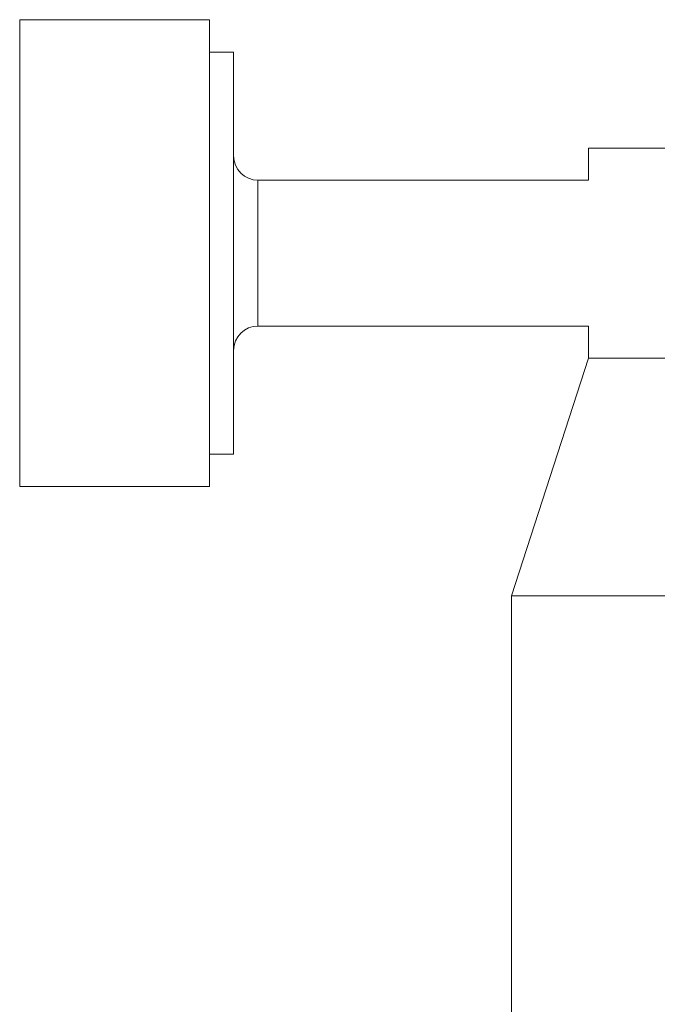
# Model space of a CAD drawing. Header units: inches. Extents: x 1 to 19.9, y 2.6 to 16.1.
# Tile 37 of 70: x 9.869 to 10.385, y 13.832 to 14.629. Entities that reach past the tile are written whole.
import ezdxf

# ---------------------------------------------------------------- set-up
doc = ezdxf.new("R2010")
doc.units = ezdxf.units.IN
doc.header["$MEASUREMENT"] = 0

msp = doc.modelspace()

# ---------------------------------------------------------------- linework, layer by layer
at = {"color": 7, "linetype": 'Continuous', "lineweight": 15}
for p, q in [((10.02224, 14.62905), (9.8687, 14.62905)), ((9.8687, 14.62905), (9.8687, 14.34166)), ((10.02224, 14.34166), (10.02224, 14.62905)), ((10.04193, 14.60287), (10.02224, 14.60287)), ((10.04193, 14.60287), (10.04193, 14.35529)), ((10.32933, 14.52507), (10.32933, 14.49913)), ((10.32933, 14.52507), (10.4034, 14.52507)), ((10.32933, 14.49913), (10.06161, 14.49913)), ((10.06161, 14.38102), (10.06161, 14.49913)), ((10.06161, 14.38102), (10.32933, 14.38102)), ((10.32933, 14.38102), (10.32933, 14.35507)), ((10.04193, 14.35529), (10.04193, 14.27728)), ((10.32933, 14.35507), (10.26683, 14.16272)), ((10.32933, 14.35507), (11.16055, 14.35507)), ((9.8687, 14.34166), (9.8687, 14.2511)), ((10.02224, 14.2511), (10.02224, 14.34166)), ((10.02224, 14.27728), (10.04193, 14.27728)), ((9.8687, 14.2511), (10.02224, 14.2511)), ((10.26683, 14.16272), (10.26683, 13.58382)), ((10.26683, 14.16272), (10.46688, 14.16272))]:
    msp.add_line(p, q, dxfattribs=at)
for centre, start, end in [((10.06161, 14.51882), 180, 270), ((10.06161, 14.36133), 90, 180)]:
    msp.add_arc(centre, 0.01969, start, end, dxfattribs=at)

doc.saveas('drawing.dxf')
